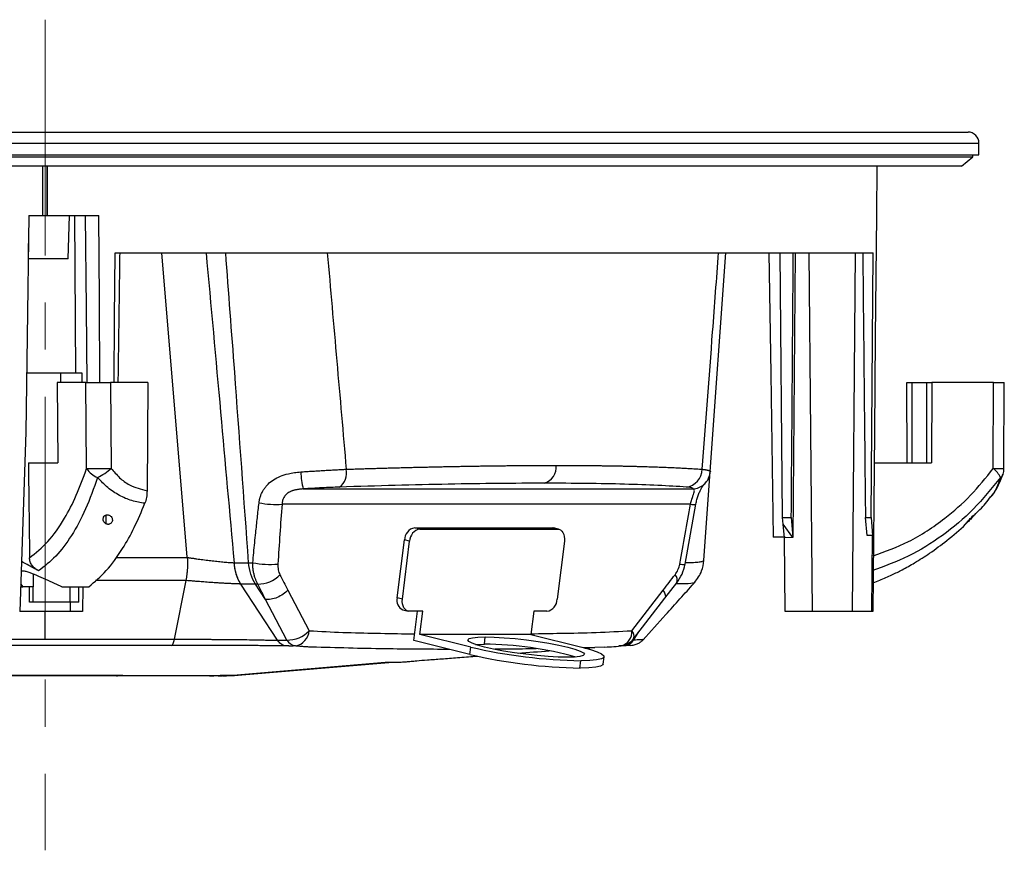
# Model space of a CAD drawing. Header units: millimetres. Extents: x 0 to 594, y 0 to 420.
# Tile 4 of 43: x 134 to 187, y 98 to 142. Entities that reach past the tile are written whole.
import ezdxf

# ---------------------------------------------------------------- set-up
doc = ezdxf.new("R2010")
doc.units = ezdxf.units.MM
doc.linetypes.add('CENTERX2', pattern=[20.32, 12.7, -2.54, 2.54, -2.54])
doc.layers.add('SLD-0', color=7, linetype='Continuous')

msp = doc.modelspace()

# ---------------------------------------------------------------- linework, layer by layer
at = {"color": 7, "linetype": 'Continuous', "lineweight": 25}
for p, q in [((116.888, 136.425), (184.934, 136.425)), ((116.671, 135.825), (185.523, 135.825)), ((185.523, 135.191), (185.523, 135.825)), ((99.834, 135.091), (185.189, 135.091)), ((116.671, 135.191), (185.523, 135.191)), ((184.589, 134.591), (185.189, 135.091)), ((185.189, 135.091), (185.189, 135.191)), ((184.589, 134.591), (100.258, 134.591)), ((135.056, 134.591), (135.056, 131.924)), ((135.284, 134.591), (135.284, 131.924)), ((135.323, 131.924), (135.323, 134.591)), ((180.025, 134.591), (180.002, 131.924)), ((134.311, 131.924), (135.056, 131.924)), ((135.056, 131.924), (135.284, 131.924)), ((135.284, 131.924), (135.323, 131.924)), ((135.323, 131.924), (138.096, 131.924)), ((136.439, 129.591), (136.5, 131.924)), ((136.782, 131.924), (136.835, 123.424)), ((179.994, 131.924), (180.002, 131.924)), ((134.305, 129.591), (134.29, 130.411)), ((136.439, 129.591), (134.305, 129.591)), ((138.959, 129.924), (179.826, 129.924)), ((142.845, 113.507), (141.478, 129.924)), ((171.04, 118.134), (171.877, 129.924)), ((174.935, 115.657), (174.806, 129.924)), ((175.61, 129.924), (175.493, 114.569)), ((176.361, 129.924), (176.53, 110.591)), ((178.697, 110.591), (178.866, 129.924)), ((179.707, 115.657), (179.826, 129.924)), ((136.035, 123.424), (134.173, 123.424)), ((137.189, 123.424), (136.035, 123.424)), ((136.035, 122.924), (136.035, 123.424)), ((137.189, 122.924), (137.189, 123.424)), ((135.845, 122.924), (135.879, 118.591)), ((137.394, 122.924), (135.845, 122.924)), ((137.431, 118.293), (137.394, 122.924)), ((138.723, 122.924), (138.76, 118.301)), ((140.732, 122.924), (138.723, 122.924)), ((140.732, 122.924), (140.686, 117.098)), ((181.643, 118.591), (181.627, 122.924)), ((181.627, 122.924), (181.906, 122.924)), ((181.906, 122.924), (181.906, 118.591)), ((181.906, 122.924), (182.709, 122.924)), ((182.709, 122.924), (182.987, 122.924)), ((182.709, 118.591), (182.709, 122.924)), ((182.987, 122.924), (182.971, 118.591)), ((186.31, 122.924), (182.987, 122.924)), ((186.293, 118.293), (186.31, 122.924)), ((186.87, 118.298), (186.887, 122.924)), ((134.15, 120.247), (133.822, 110.591)), ((179.888, 120.247), (179.795, 110.591)), ((134.289, 118.591), (135.879, 118.591)), ((179.872, 118.591), (182.971, 118.591)), ((170.7, 113.339), (171.04, 118.128)), ((171.024, 118.027), (171.033, 118.111)), ((149.108, 117.191), (170.1, 117.191)), ((169.976, 116.369), (147.963, 116.369)), ((169.681, 113.132), (170.266, 116.374)), ((138.465, 115.78), (138.465, 115.317)), ((174.972, 115.29), (174.935, 115.657)), ((174.935, 115.657), (175.408, 115.657)), ((175.038, 114.556), (174.972, 115.29)), ((175.483, 114.568), (174.972, 115.29)), ((175.408, 115.657), (175.493, 114.569)), ((179.402, 115.657), (179.707, 115.657)), ((179.496, 114.678), (179.402, 115.657)), ((179.707, 115.657), (179.784, 114.686)), ((155.39, 115.03), (155.112, 115.099)), ((155.112, 115.099), (162.511, 115.099)), ((155.39, 115.03), (162.789, 115.03)), ((162.789, 115.03), (162.511, 115.099)), ((162.511, 115.099), (162.59, 115.089)), ((162.869, 115.02), (162.59, 115.089)), ((179.784, 114.686), (179.496, 114.678)), ((179.749, 110.591), (179.784, 114.686)), ((154.169, 111.324), (154.558, 114.443)), ((154.448, 111.254), (154.837, 114.373)), ((154.837, 114.373), (154.558, 114.443)), ((163.179, 114.373), (162.79, 111.254)), ((175.07, 114.591), (174.436, 114.591)), ((175.483, 114.568), (175.038, 114.556)), ((175.073, 110.591), (175.038, 114.556)), ((139.009, 113.496), (142.856, 113.496)), ((145.383, 113.215), (146.16, 113.215)), ((134.555, 112.602), (134.555, 111.924)), ((133.872, 112.077), (133.985, 111.924)), ((136.088, 111.924), (135.823, 112.049)), ((142.796, 112.254), (137.908, 112.254)), ((142.163, 109.098), (142.796, 112.254)), ((146.525, 112.067), (145.748, 112.067)), ((147.715, 109.037), (145.748, 112.067)), ((168.598, 111.301), (169.24, 112.133)), ((133.867, 111.924), (133.985, 111.924)), ((134.555, 111.924), (133.985, 111.924)), ((134.344, 111.091), (134.344, 111.924)), ((134.555, 111.091), (134.555, 111.924)), ((136.549, 111.091), (136.549, 111.924)), ((137.002, 111.091), (137.002, 111.924)), ((137.224, 111.924), (137.201, 110.591)), ((148.281, 111.74), (149.429, 109.552)), ((166.81, 109.552), (168.504, 111.74)), ((134.555, 111.091), (134.344, 111.091)), ((136.549, 111.091), (134.555, 111.091)), ((136.535, 111.091), (136.536, 110.591)), ((137.002, 111.091), (136.549, 111.091)), ((148.211, 109.049), (147.064, 111.237)), ((154.448, 111.254), (154.169, 111.324)), ((166.905, 109.114), (168.598, 111.301)), ((136.536, 110.591), (133.822, 110.591)), ((135.189, 109.098), (135.189, 110.591)), ((137.201, 110.591), (136.536, 110.591)), ((154.48, 110.677), (154.758, 110.608)), ((155.544, 110.598), (154.838, 110.598)), ((155.06, 109.026), (155.256, 110.598)), ((155.388, 109.351), (155.544, 110.598)), ((161.531, 110.598), (161.375, 109.351)), ((162.237, 110.598), (161.531, 110.598)), ((176.53, 110.591), (175.073, 110.591)), ((178.697, 110.591), (176.53, 110.591)), ((179.749, 110.591), (178.697, 110.591)), ((179.795, 110.591), (179.749, 110.591)), ((158.127, 108.668), (155.388, 109.351)), ((161.375, 109.351), (155.388, 109.351)), ((161.375, 109.351), (164.114, 108.668)), ((166.918, 109.065), (167.181, 109.471)), ((158.078, 108.274), (155.06, 109.026)), ((158.866, 108.823), (158.915, 109.217)), ((166.847, 109.061), (166.918, 109.065)), ((158.078, 108.274), (158.127, 108.668)), ((164.82, 108.653), (164.217, 108.637)), ((164.297, 108.613), (164.82, 108.651)), ((165.34, 108.667), (164.82, 108.653)), ((145.324, 107.159), (153.516, 107.862)), ((145.573, 107.156), (153.933, 107.855)), ((164.019, 107.538), (164.069, 107.932)), ((165.272, 107.75), (165.321, 108.144))]:
    msp.add_line(p, q, dxfattribs=at)
at = {"color": 7, "linetype": 'Continuous', "lineweight": 25, "flags": 128}
for points in [[(134.311, 131.924), (134.221, 125.385), (134.15, 120.247)], [(137.452, 122.924), (137.415, 126.938), (137.369, 131.924)], [(138.145, 122.924), (138.121, 127.374), (138.096, 131.924)], [(179.994, 131.924), (179.935, 125.385), (179.888, 120.247)], [(138.922, 122.924), (138.94, 126.373), (138.959, 129.924)], [(174.202, 129.924), (174.302, 123.391), (174.436, 114.591)], [(170.701, 117.438), (170.74, 117.475), (170.779, 117.515)], [(162.789, 115.03), (162.88, 115.017), (162.963, 114.98), (163.037, 114.919), (163.099, 114.837), (163.145, 114.738), (163.174, 114.624), (163.186, 114.501), (163.179, 114.373)], [(147.064, 111.237), (146.762, 111.702), (146.525, 112.067)], [(154.838, 110.598), (154.747, 110.611), (154.663, 110.648), (154.589, 110.709), (154.528, 110.79), (154.482, 110.89), (154.453, 111.003), (154.441, 111.126), (154.448, 111.254)], [(163.326, 108.118), (162.847, 108.128), (162.301, 108.159), (161.71, 108.21), (161.097, 108.279), (160.484, 108.362), (159.896, 108.457), (159.355, 108.56), (158.881, 108.668), (158.494, 108.775), (158.208, 108.878), (158.034, 108.973), (157.978, 109.056), (158.043, 109.125), (158.226, 109.176), (158.521, 109.207), (158.915, 109.217)], [(158.394, 108.807), (158.472, 108.813), (158.866, 108.823)], [(158.915, 109.217), (159.395, 109.207), (159.94, 109.176), (160.531, 109.125), (161.145, 109.056), (161.757, 108.973), (162.345, 108.878), (162.887, 108.775), (163.36, 108.668), (163.747, 108.56), (164.033, 108.457), (164.208, 108.362), (164.263, 108.279), (164.198, 108.21), (164.015, 108.159), (163.72, 108.128), (163.326, 108.118)], [(164.114, 108.668), (164.58, 108.54), (164.942, 108.416), (165.187, 108.3), (165.309, 108.195), (165.303, 108.104), (165.17, 108.031), (164.915, 107.977), (164.544, 107.944), (164.069, 107.932)], [(165.272, 107.75), (165.254, 107.71), (165.121, 107.637), (164.865, 107.583), (164.494, 107.55), (164.019, 107.538)]]:
    msp.add_lwpolyline(points, dxfattribs=at)
at = {"color": 7, "linetype": 'Continuous', "lineweight": 25}
for centre, radius, start, end in [((184.923, 135.825), 0.6, 0, 88.9671), ((161.825, 118.375), 0.916, 286.9251, 5.3501), ((136.895, 301.015), 182.723, 270.16789, 270.5846), ((138.444, 118.921), 1.192, 211.8215, 249.0657), ((136.436, 120.991), 3.554, 296.4343, 310.8359), ((152.467, 118.145), 3.492, 180.5683, 195.8559), ((150.465, 118.057), 0.972, 307.9525, 11.5354), ((169.62, 118.26), 0.978, 277.7047, 359.5359), ((186.456, 132.685), 14.393, 269.3506, 271.6493), ((185.45, 117.224), 1.361, 25.3844, 51.718), ((186.485, 118.105), 0.355, 303.2269, 340.7581), ((185.87, 118.301), 1, 341.7143, 359.7887), ((170.044, 118.181), 0.992, 273.2322, 311.4537), ((147.643, 121.467), 5.109, 259.6049, 273.5806), ((170.111, 116.959), 0.606, 257.1023, 284.736), ((155.24, 114.43), 0.682, 100.8493, 178.9093), ((155.518, 114.36), 0.682, 100.8493, 178.9093), ((147.803, 113.339), 2.433, 182.9052, 211.5127), ((147.302, 117.687), 4.564, 258.4187, 275.5123), ((169.566, 113.794), 0.672, 255.1969, 279.8071), ((146.695, 113.637), 1.571, 268.422, 317.1894), ((168.846, 112.275), 0.419, 340.1113, 44.6137), ((154.689, 111.175), 0.541, 164.0604, 247.1653), ((162.108, 111.267), 0.682, 280.8493, 358.9093), ((148.283, 110.6), 1.552, 267.3463, 317.5383), ((148.51, 109.637), 0.923, 280.9641, 354.7234), ((166.03, 109.486), 0.783, 286.4758, 4.8153), ((166.512, 109.259), 0.419, 339.7529, 44.5537), ((148.81, 109.429), 0.709, 212.3947, 259.8681), ((158.757, 90.064), 18.76, 74.4104, 89.6646), ((166.114, 109.726), 1, 277.9356, 322.259), ((164.521, 135.967), 28.433, 256.9036, 268.99), ((164.57, 136.361), 28.433, 256.9036, 268.99), ((144.514, 116.593), 9.469, 270.0002, 274.9068)]:
    msp.add_arc(centre, radius, start, end, dxfattribs=at)
for points, knots in [([(139.134, 122.924), (139.15, 124.074), (139.182, 126.407), (139.213, 128.741), (139.228, 129.924)], [0, 0, 0, 0, 0.4927158, 1, 1, 1, 1]), ([(143.864, 129.924), (144.128, 127.057), (144.639, 121.488), (145.133, 115.918), (145.372, 113.216)], [0, 0, 0, 0, 0.514914, 1, 1, 1, 1]), ([(146.16, 113.215), (145.911, 116.641), (145.507, 122.21), (145.087, 127.78), (144.925, 129.924)], [0, 0, 0, 0, 0.614986, 1, 1, 1, 1]), ([(150.399, 129.924), (150.571, 127.975), (150.915, 124.085), (151.25, 120.194), (151.418, 118.252)], [0, 0, 0, 0, 0.500885, 1, 1, 1, 1]), ([(170.598, 118.252), (170.79, 120.723), (171.091, 124.614), (171.382, 128.505), (171.489, 129.924)], [0, 0, 0, 0, 0.635238, 1, 1, 1, 1]), ([(175.408, 115.657), (175.428, 118.32), (175.463, 123.076), (175.498, 127.832), (175.514, 129.924)], [0, 0, 0, 0, 0.56, 1, 1, 1, 1]), ([(179.259, 129.924), (179.286, 127.261), (179.334, 122.505), (179.381, 117.749), (179.402, 115.657)], [0, 0, 0, 0, 0.56, 1, 1, 1, 1]), ([(137.394, 122.924), (137.47, 122.924), (137.628, 122.924), (138.015, 122.924), (138.402, 122.924), (138.619, 122.924), (138.723, 122.924)], [0, 0, 0, 0, 0.270257, 0.562423, 0.789733, 1, 1, 1, 1]), ([(186.31, 122.924), (186.43, 122.924), (186.679, 122.924), (186.87, 122.924), (186.873, 122.924), (186.874, 122.924)], [0, 0, 0, 0, 0.3743996, 0.7791522, 1, 1, 1, 1]), ([(134.289, 118.591), (134.301, 117.647), (134.322, 115.946), (134.343, 114.245), (134.353, 113.487)], [0, 0, 0, 0, 0.5547, 1, 1, 1, 1]), ([(151.418, 118.252), (151.524, 118.255), (151.736, 118.262), (152.052, 118.272), (152.366, 118.282), (152.679, 118.292), (152.991, 118.301), (153.301, 118.31), (153.609, 118.318), (153.916, 118.327), (154.221, 118.335), (154.524, 118.343), (154.826, 118.351), (155.125, 118.358), (155.424, 118.365), (155.72, 118.372), (156.014, 118.379), (156.307, 118.385), (156.598, 118.391), (156.887, 118.397), (157.174, 118.403), (157.459, 118.408), (157.743, 118.413), (158.024, 118.418), (158.304, 118.423), (158.581, 118.427), (158.857, 118.431), (159.13, 118.435), (159.401, 118.438), (159.671, 118.442), (159.938, 118.445), (160.203, 118.447), (160.467, 118.45), (160.728, 118.452), (160.986, 118.454), (161.243, 118.456), (161.498, 118.457), (161.75, 118.458), (162, 118.459), (162.248, 118.46), (162.494, 118.46), (162.656, 118.46), (162.737, 118.46)], [0, 0, 0, 0, 0.025269, 0.050524, 0.075766, 0.100993, 0.126206, 0.151406, 0.176592, 0.201764, 0.226922, 0.252066, 0.277197, 0.302313, 0.327416, 0.352505, 0.37758, 0.402642, 0.427689, 0.452723, 0.477743, 0.50275, 0.527742, 0.552721, 0.577686, 0.602638, 0.627575, 0.652499, 0.67741, 0.702306, 0.727189, 0.752058, 0.776914, 0.801756, 0.826584, 0.851399, 0.8762, 0.900987, 0.925761, 0.950521, 0.975267, 1, 1, 1, 1]), ([(162.737, 118.46), (162.817, 118.46), (162.978, 118.46), (163.218, 118.46), (163.455, 118.459), (163.69, 118.458), (163.923, 118.457), (164.154, 118.456), (164.383, 118.454), (164.609, 118.452), (164.834, 118.45), (165.056, 118.447), (165.276, 118.445), (165.494, 118.442), (165.709, 118.438), (165.922, 118.435), (166.133, 118.431), (166.342, 118.427), (166.548, 118.423), (166.752, 118.418), (166.954, 118.413), (167.153, 118.408), (167.349, 118.403), (167.543, 118.397), (167.735, 118.391), (167.924, 118.385), (168.111, 118.379), (168.295, 118.372), (168.477, 118.365), (168.656, 118.358), (168.833, 118.351), (169.007, 118.343), (169.178, 118.335), (169.347, 118.327), (169.513, 118.318), (169.676, 118.31), (169.836, 118.301), (169.994, 118.292), (170.15, 118.282), (170.302, 118.272), (170.452, 118.262), (170.549, 118.255), (170.598, 118.252)], [0, 0, 0, 0, 0.024733, 0.049479, 0.074239, 0.099013, 0.1238, 0.148601, 0.173416, 0.198244, 0.223086, 0.247942, 0.272811, 0.297694, 0.32259, 0.347501, 0.372425, 0.397362, 0.422314, 0.447279, 0.472258, 0.49725, 0.522257, 0.547277, 0.572311, 0.597358, 0.62242, 0.647495, 0.672584, 0.697687, 0.722803, 0.747934, 0.773078, 0.798236, 0.823408, 0.848594, 0.873794, 0.899007, 0.924234, 0.949476, 0.974731, 1, 1, 1, 1]), ([(134.353, 113.487), (134.686, 113.748), (135.351, 114.27), (136.189, 115.471), (136.89, 116.812), (137.25, 117.799), (137.431, 118.293)], [0, 0, 0, 0, 0.279631, 0.558708, 0.779098, 1, 1, 1, 1]), ([(138.018, 117.808), (137.812, 117.225), (137.399, 116.059), (136.629, 114.65), (135.777, 113.503), (135.149, 113.023), (134.835, 112.782)], [0, 0, 0, 0, 0.250431, 0.501116, 0.75018, 1, 1, 1, 1]), ([(140.571, 116.42), (140.334, 116.457), (139.86, 116.529), (139.187, 116.829), (138.556, 117.243), (138.199, 117.618), (138.018, 117.808)], [0, 0, 0, 0, 0.247904, 0.496068, 0.745168, 1, 1, 1, 1]), ([(138.76, 118.301), (138.902, 118.127), (139.185, 117.778), (139.828, 117.314), (140.361, 117.18), (140.686, 117.098)], [0, 0, 0, 0, 0.2815666, 0.5610135, 1, 1, 1, 1]), ([(146.722, 116.443), (146.724, 116.464), (146.73, 116.508), (146.741, 116.572), (146.755, 116.636), (146.77, 116.699), (146.789, 116.762), (146.822, 116.863), (146.88, 117), (146.971, 117.163), (147.081, 117.315), (147.247, 117.498), (147.502, 117.701), (147.871, 117.891), (148.205, 117.994), (148.462, 118.049), (148.627, 118.076), (148.799, 118.097), (148.916, 118.106), (148.975, 118.111)], [0, 0, 0, 0, 0.020839, 0.041692, 0.062596, 0.083586, 0.1047, 0.125972, 0.187771, 0.250713, 0.312615, 0.37583, 0.500877, 0.639038, 0.785893, 0.837109, 0.889818, 0.944096, 1, 1, 1, 1]), ([(148.975, 118.111), (149.02, 118.114), (149.108, 118.12), (149.242, 118.128), (149.377, 118.137), (149.513, 118.145), (149.65, 118.154), (149.787, 118.162), (149.925, 118.171), (150.063, 118.179), (150.201, 118.187), (150.339, 118.195), (150.477, 118.203), (150.614, 118.21), (150.751, 118.218), (150.887, 118.225), (151.022, 118.232), (151.155, 118.239), (151.287, 118.246), (151.374, 118.25), (151.418, 118.252)], [0, 0, 0, 0, 0.0530439, 0.1065122, 0.1603833, 0.2146351, 0.2692446, 0.3241879, 0.3794402, 0.4349763, 0.4907702, 0.5467953, 0.6030246, 0.6594305, 0.7159853, 0.7726606, 0.8294283, 0.8862598, 0.9431265, 1, 1, 1, 1]), ([(170.598, 118.252), (170.616, 118.25), (170.651, 118.246), (170.699, 118.24), (170.745, 118.234), (170.787, 118.228), (170.827, 118.221), (170.863, 118.215), (170.896, 118.208), (170.926, 118.201), (170.952, 118.194), (170.975, 118.187), (170.995, 118.18), (171.012, 118.172), (171.025, 118.165), (171.036, 118.157), (171.043, 118.15), (171.047, 118.142), (171.048, 118.134), (171.046, 118.127), (171.041, 118.119), (171.036, 118.113), (171.033, 118.111)], [0, 0, 0, 0, 0.051186, 0.102369, 0.153528, 0.204642, 0.25569, 0.306653, 0.357508, 0.408236, 0.458817, 0.50923, 0.559456, 0.609475, 0.659268, 0.708817, 0.758103, 0.80711, 0.855819, 0.904214, 0.95228, 1, 1, 1, 1]), ([(170.694, 117.432), (170.745, 117.482), (170.846, 117.581), (170.992, 117.817), (171.025, 118.013), (171.047, 118.141)], [0, 0, 0, 0, 0.2558097, 0.510565, 1, 1, 1, 1]), ([(186.679, 117.808), (186.21, 117.225), (185.27, 116.059), (183.579, 114.65), (181.739, 113.503), (180.409, 113.023), (179.744, 112.782)], [0, 0, 0, 0, 0.250431, 0.501116, 0.75018, 1, 1, 1, 1]), ([(179.824, 113.582), (180.465, 113.816), (181.823, 114.312), (183.57, 115.472), (185.102, 116.812), (185.896, 117.799), (186.293, 118.293)], [0, 0, 0, 0, 0.256952, 0.544816, 0.772144, 1, 1, 1, 1]), ([(186.123, 116.731), (186.162, 116.767), (186.297, 116.894), (186.498, 117.249), (186.618, 117.62), (186.679, 117.808)], [0, 0, 0, 0, 0.166293, 0.578405, 1, 1, 1, 1]), ([(186.196, 116.794), (186.318, 116.961), (186.56, 117.292), (186.734, 117.76), (186.821, 117.992)], [0, 0, 0, 0, 0.5042061, 1, 1, 1, 1]), ([(151.063, 117.291), (150.91, 117.285), (150.753, 117.279), (150.432, 117.266), (150.268, 117.258), (149.776, 117.233), (149.444, 117.214), (149.108, 117.191)], [0, 0, 0, 0, 0.25, 0.25, 0.5, 0.5, 1, 1, 1, 1]), ([(162.092, 117.499), (160.509, 117.499), (158.773, 117.481), (155.067, 117.411), (153.098, 117.359), (151.063, 117.291)], [0, 0, 0, 0, 0.5, 0.5, 1, 1, 1, 1]), ([(169.751, 117.291), (168.821, 117.359), (167.701, 117.411), (165.128, 117.481), (163.674, 117.499), (162.092, 117.499)], [0, 0, 0, 0, 0.5, 0.5, 1, 1, 1, 1]), ([(170.1, 117.191), (170.113, 117.202), (170.115, 117.213), (170.098, 117.233), (170.079, 117.242), (169.99, 117.267), (169.891, 117.28), (169.751, 117.291)], [0, 0, 0, 0, 0.25, 0.25, 0.5, 0.5, 1, 1, 1, 1]), ([(170.266, 116.374), (170.282, 116.456), (170.315, 116.622), (170.389, 116.848), (170.472, 117.049), (170.586, 117.271), (170.695, 117.425), (170.69, 117.423), (170.689, 117.422)], [0, 0, 0, 0, 0.121721, 0.246759, 0.375719, 0.511082, 0.798387, 1, 1, 1, 1]), ([(140.686, 117.098), (140.68, 116.973), (140.668, 116.722), (140.603, 116.521), (140.571, 116.42)], [0, 0, 0, 0, 0.500068, 1, 1, 1, 1]), ([(149.108, 117.191), (149.08, 117.19), (149.026, 117.187), (148.945, 117.18), (148.867, 117.171), (148.791, 117.159), (148.718, 117.146), (148.647, 117.13), (148.58, 117.111), (148.515, 117.09), (148.454, 117.066), (148.396, 117.039), (148.301, 116.989), (148.177, 116.898), (148.077, 116.771), (148.021, 116.659), (147.991, 116.57), (147.969, 116.473), (147.965, 116.404), (147.963, 116.369)], [0, 0, 0, 0, 0.053528, 0.105222, 0.15514, 0.203346, 0.249914, 0.294922, 0.33846, 0.380625, 0.421525, 0.461278, 0.500012, 0.624308, 0.74998, 0.807374, 0.867979, 0.932102, 1, 1, 1, 1]), ([(169.976, 116.369), (169.98, 116.387), (169.988, 116.422), (170.001, 116.474), (170.014, 116.524), (170.028, 116.571), (170.042, 116.616), (170.055, 116.659), (170.069, 116.7), (170.096, 116.783), (170.136, 116.897), (170.173, 117.014), (170.186, 117.096), (170.178, 117.142), (170.158, 117.168), (170.134, 117.183), (170.112, 117.189), (170.1, 117.191)], [0, 0, 0, 0, 0.034408, 0.067846, 0.100342, 0.131926, 0.162632, 0.192497, 0.221561, 0.249866, 0.375427, 0.499604, 0.619188, 0.749475, 0.827956, 0.911363, 1, 1, 1, 1]), ([(185.273, 115.786), (185.477, 115.985), (185.797, 116.298), (186.07, 116.659), (186.169, 116.79)], [0, 0, 0, 0, 0.635635, 1, 1, 1, 1]), ([(137.548, 111.924), (137.866, 112.191), (138.5, 112.723), (139.314, 113.85), (140.01, 115.082), (140.384, 115.974), (140.571, 116.42)], [0, 0, 0, 0, 0.2799673, 0.5599202, 0.7799635, 1, 1, 1, 1]), ([(146.385, 113.216), (146.402, 113.395), (146.436, 113.753), (146.489, 114.29), (146.553, 114.918), (146.629, 115.636), (146.691, 116.174), (146.722, 116.443)], [0, 0, 0, 0, 0.166512, 0.33318, 0.500001, 0.750427, 1, 1, 1, 1]), ([(138.465, 115.317), (138.436, 115.339), (138.378, 115.382), (138.343, 115.449), (138.326, 115.506), (138.317, 115.564), (138.326, 115.64), (138.359, 115.707), (138.405, 115.752), (138.451, 115.779), (138.504, 115.794), (138.564, 115.795), (138.624, 115.783), (138.658, 115.765), (138.676, 115.756)], [0, 0, 0, 0, 0.1246313, 0.2492259, 0.2959272, 0.3742983, 0.4988344, 0.6234971, 0.690006, 0.7489417, 0.8128341, 0.8743758, 0.9343077, 1, 1, 1, 1]), ([(138.676, 115.756), (138.701, 115.738), (138.759, 115.695), (138.806, 115.614), (138.825, 115.525), (138.814, 115.438), (138.77, 115.36), (138.703, 115.307), (138.636, 115.285), (138.576, 115.282), (138.517, 115.292), (138.482, 115.309), (138.465, 115.317)], [0, 0, 0, 0, 0.108207, 0.249503, 0.374291, 0.499335, 0.640154, 0.748771, 0.813371, 0.874248, 0.934659, 1, 1, 1, 1]), ([(185.253, 115.756), (185.237, 115.738), (185.202, 115.695), (185.124, 115.614), (185.037, 115.525), (184.948, 115.438), (184.866, 115.36), (184.809, 115.307), (184.782, 115.285), (184.774, 115.282), (184.779, 115.292), (184.792, 115.309), (184.799, 115.317)], [0, 0, 0, 0, 0.108207, 0.249503, 0.374291, 0.499335, 0.640154, 0.748771, 0.813371, 0.874248, 0.934659, 1, 1, 1, 1]), ([(184.799, 115.317), (184.818, 115.339), (184.854, 115.382), (184.916, 115.449), (184.969, 115.506), (185.024, 115.564), (185.097, 115.64), (185.167, 115.707), (185.216, 115.752), (185.248, 115.779), (185.27, 115.794), (185.278, 115.795), (185.273, 115.783), (185.26, 115.765), (185.253, 115.756)], [0, 0, 0, 0, 0.1246313, 0.2492259, 0.2959272, 0.3742983, 0.4988344, 0.6234971, 0.690006, 0.7489417, 0.8128341, 0.8743758, 0.9343077, 1, 1, 1, 1]), ([(179.81, 112.136), (179.931, 112.18), (180.277, 112.306), (180.799, 112.543), (181.428, 112.855), (182.109, 113.236), (182.921, 113.751), (183.841, 114.444), (184.506, 114.986), (184.834, 115.329), (184.85, 115.346)], [0, 0, 0, 0, 0.065703, 0.188292, 0.290824, 0.419371, 0.578764, 0.768687, 0.988714, 1, 1, 1, 1]), ([(175.493, 114.569), (175.491, 114.569), (175.488, 114.569), (175.484, 114.568), (175.483, 114.568)], [0, 0, 0, 0, 0.560003, 1, 1, 1, 1]), ([(134.835, 112.782), (134.769, 112.817), (134.686, 112.861), (134.602, 112.907), (134.581, 112.919), (134.575, 112.922), (134.574, 112.922), (134.573, 112.923), (134.488, 112.969), (134.254, 113.099), (134.046, 113.207), (133.913, 113.277)], [0, 0, 0, 0, 0.198351, 0.248421, 0.261172, 0.264476, 0.26536, 0.265688, 0.265733, 0.529531, 1, 1, 1, 1]), ([(134.835, 112.782), (134.77, 112.821), (134.642, 112.898), (134.488, 113.06), (134.376, 113.259), (134.36, 113.411), (134.353, 113.487)], [0, 0, 0, 0, 0.249613, 0.499787, 0.749667, 1, 1, 1, 1]), ([(142.797, 112.255), (142.8, 112.277), (142.808, 112.32), (142.819, 112.388), (142.829, 112.458), (142.839, 112.529), (142.848, 112.603), (142.856, 112.678), (142.863, 112.755), (142.873, 112.863), (142.882, 112.998), (142.887, 113.139), (142.887, 113.248), (142.886, 113.32), (142.883, 113.372), (142.879, 113.41), (142.875, 113.441), (142.87, 113.465), (142.864, 113.484), (142.858, 113.492), (142.856, 113.496)], [0, 0, 0, 0, 0.062249, 0.124498, 0.186746, 0.248994, 0.311242, 0.373489, 0.435736, 0.497983, 0.630081, 0.748896, 0.818397, 0.874489, 0.907062, 0.934859, 0.957923, 0.976329, 0.990232, 1, 1, 1, 1]), ([(142.845, 113.507), (142.86, 113.504), (142.896, 113.496), (142.959, 113.486), (143.032, 113.474), (143.108, 113.463), (143.216, 113.447), (143.354, 113.427), (143.586, 113.395), (143.866, 113.358), (144.148, 113.324), (144.368, 113.3), (144.535, 113.283), (144.696, 113.267), (144.848, 113.253), (144.993, 113.241), (145.129, 113.231), (145.256, 113.222), (145.334, 113.218), (145.372, 113.216)], [0, 0, 0, 0, 0.016936, 0.040791, 0.071686, 0.098655, 0.125296, 0.191529, 0.250666, 0.380397, 0.499725, 0.565906, 0.631266, 0.695679, 0.759033, 0.821225, 0.882166, 0.941778, 1, 1, 1, 1]), ([(145.748, 112.067), (145.735, 112.088), (145.708, 112.13), (145.67, 112.196), (145.635, 112.263), (145.603, 112.331), (145.572, 112.401), (145.544, 112.47), (145.519, 112.54), (145.496, 112.611), (145.475, 112.681), (145.457, 112.751), (145.44, 112.82), (145.426, 112.888), (145.414, 112.956), (145.403, 113.023), (145.395, 113.088), (145.388, 113.152), (145.384, 113.195), (145.383, 113.216)], [0, 0, 0, 0, 0.066662, 0.132635, 0.197843, 0.262218, 0.325693, 0.388209, 0.449708, 0.510141, 0.56946, 0.627626, 0.684601, 0.740354, 0.794859, 0.848092, 0.900035, 0.950675, 1, 1, 1, 1]), ([(146.525, 112.067), (146.423, 112.224), (146.339, 112.405), (146.215, 112.794), (146.175, 113.003), (146.16, 113.215)], [0, 0, 0, 0, 0.5, 0.5, 1, 1, 1, 1]), ([(146.652, 112.067), (146.641, 112.088), (146.618, 112.13), (146.585, 112.197), (146.554, 112.268), (146.525, 112.345), (146.497, 112.425), (146.472, 112.511), (146.449, 112.6), (146.43, 112.694), (146.413, 112.792), (146.4, 112.894), (146.391, 112.998), (146.385, 113.106), (146.385, 113.179), (146.385, 113.216)], [0, 0, 0, 0, 0.0649466, 0.1321034, 0.2014429, 0.2729265, 0.3465032, 0.4221097, 0.4996691, 0.5790907, 0.6602701, 0.743089, 0.8274154, 0.9131047, 1, 1, 1, 1]), ([(147.74, 113.144), (147.734, 113.038), (147.739, 112.935), (147.776, 112.739), (147.806, 112.649), (147.848, 112.57)], [0, 0, 0, 0, 0.5, 0.5, 1, 1, 1, 1]), ([(169.144, 112.57), (169.205, 112.649), (169.257, 112.738), (169.343, 112.935), (169.375, 113.038), (169.395, 113.144)], [0, 0, 0, 0, 0.5, 0.5, 1, 1, 1, 1]), ([(169.24, 112.133), (169.342, 112.285), (169.544, 112.587), (169.636, 112.952), (169.681, 113.132)], [0, 0, 0, 0, 0.505002, 1, 1, 1, 1]), ([(169.697, 113.22), (169.709, 113.22), (169.888, 113.221), (170.147, 113.234), (170.46, 113.257), (170.638, 113.291), (170.715, 113.319), (170.696, 113.337), (170.693, 113.34)], [0, 0, 0, 0, 0.016657, 0.254069, 0.491678, 0.729997, 0.966864, 1, 1, 1, 1]), ([(170.191, 112.14), (170.34, 112.343), (170.607, 112.705), (170.672, 113.145), (170.7, 113.339)], [0, 0, 0, 0, 0.560949, 1, 1, 1, 1]), ([(135.823, 112.049), (135.667, 112.12), (135.355, 112.262), (134.855, 112.483), (134.457, 112.65), (134.179, 112.736), (134.008, 112.771), (133.93, 112.761), (133.895, 112.756)], [0, 0, 0, 0, 0.228352, 0.45667, 0.68476, 0.80547, 0.913985, 1, 1, 1, 1]), ([(145.728, 112.067), (145.704, 112.068), (145.655, 112.07), (145.578, 112.072), (145.499, 112.075), (145.418, 112.078), (145.334, 112.082), (145.248, 112.085), (145.159, 112.09), (145.067, 112.094), (144.973, 112.099), (144.876, 112.104), (144.777, 112.11), (144.677, 112.115), (144.574, 112.122), (144.47, 112.128), (144.316, 112.138), (144.075, 112.154), (143.767, 112.176), (143.459, 112.2), (143.202, 112.221), (142.985, 112.239), (142.855, 112.25), (142.797, 112.255)], [0, 0, 0, 0, 0.032082, 0.064231, 0.096483, 0.128874, 0.161446, 0.194229, 0.227249, 0.260545, 0.294198, 0.328208, 0.362398, 0.396636, 0.430979, 0.465468, 0.500143, 0.58273, 0.699463, 0.79312, 0.87418, 0.943113, 1, 1, 1, 1]), ([(145.748, 112.067), (145.748, 112.066), (145.748, 112.067), (145.748, 112.067), (145.748, 112.067), (145.748, 112.067), (145.747, 112.067), (145.747, 112.067), (145.745, 112.067), (145.742, 112.067), (145.736, 112.067), (145.731, 112.067), (145.728, 112.067)], [0, 0, 0, 0, 0.003906, 0.003906, 0.007813, 0.015625, 0.03125, 0.0625, 0.125, 0.25, 0.5, 1, 1, 1, 1]), ([(147.064, 111.237), (146.999, 111.368), (146.863, 111.644), (146.725, 111.921), (146.652, 112.067)], [0, 0, 0, 0, 0.473905, 1, 1, 1, 1]), ([(167.42, 109.054), (167.828, 109.508), (168.744, 110.529), (169.66, 111.549), (170.169, 112.116)], [0, 0, 0, 0, 0.444852, 1, 1, 1, 1]), ([(170.139, 112.143), (170.144, 112.134), (170.159, 112.105), (169.835, 112.078), (169.368, 112.074), (169.193, 112.072)], [0, 0, 0, 0, 0.208965, 0.70235, 1, 1, 1, 1]), ([(136.088, 111.924), (136.319, 111.924), (136.784, 111.924), (137.293, 111.924), (137.548, 111.924)], [0, 0, 0, 0, 0.497548, 1, 1, 1, 1]), ([(148.281, 111.74), (148.207, 111.66), (148.118, 111.584), (147.921, 111.449), (147.813, 111.391), (147.591, 111.299), (147.477, 111.266), (147.26, 111.229), (147.156, 111.226), (147.064, 111.237)], [0, 0, 0, 0, 0.25, 0.25, 0.5, 0.5, 0.75, 0.75, 1, 1, 1, 1]), ([(168.587, 111.311), (168.6, 111.321), (168.65, 111.361), (168.634, 111.51), (168.547, 111.663), (168.504, 111.74)], [0, 0, 0, 0, 0.148996, 0.574498, 1, 1, 1, 1]), ([(149.429, 109.552), (150.03, 109.518), (151.232, 109.45), (153.045, 109.42), (154.335, 109.388), (155.023, 109.385), (155.105, 109.385)], [0, 0, 0, 0, 0.318833, 0.637721, 0.956603, 1, 1, 1, 1]), ([(161.391, 109.388), (161.917, 109.396), (163.082, 109.415), (164.886, 109.448), (166.169, 109.517), (166.81, 109.552)], [0, 0, 0, 0, 0.2917466, 0.6458405, 1, 1, 1, 1]), ([(142.008, 108.757), (142.037, 108.768), (142.067, 108.803), (142.12, 108.921), (142.144, 109.003), (142.163, 109.098)], [0, 0, 0, 0, 0.5, 0.5, 1, 1, 1, 1]), ([(142.163, 109.098), (142.21, 109.098), (142.303, 109.097), (142.441, 109.096), (142.579, 109.096), (142.715, 109.095), (142.849, 109.094), (142.983, 109.094), (143.115, 109.093), (143.246, 109.092), (143.376, 109.091), (143.504, 109.091), (143.631, 109.09), (143.757, 109.089), (143.881, 109.088), (144.004, 109.087), (144.125, 109.087), (144.246, 109.086), (144.364, 109.085), (144.48, 109.084), (144.594, 109.083), (144.706, 109.082), (144.816, 109.081), (144.923, 109.081), (145.029, 109.08), (145.362, 109.077), (145.87, 109.072), (146.438, 109.064), (146.846, 109.056), (147.102, 109.05), (147.294, 109.044), (147.439, 109.04), (147.58, 109.038), (147.67, 109.037), (147.715, 109.037)], [0, 0, 0, 0, 0.023867, 0.047401, 0.070616, 0.093529, 0.116152, 0.138499, 0.160582, 0.182413, 0.204002, 0.225359, 0.246493, 0.267416, 0.288138, 0.308662, 0.328995, 0.349116, 0.368969, 0.388512, 0.407756, 0.426714, 0.445393, 0.463804, 0.481954, 0.499851, 0.635762, 0.750063, 0.816437, 0.874694, 0.905861, 0.937098, 0.96859, 1, 1, 1, 1]), ([(147.715, 109.037), (147.757, 109.037), (147.799, 109.037), (147.883, 109.038), (147.925, 109.038), (148.049, 109.041), (148.13, 109.045), (148.211, 109.049)], [0, 0, 0, 0, 0.25, 0.25, 0.5, 0.5, 1, 1, 1, 1]), ([(148.109, 108.73), (148.035, 108.749), (147.962, 108.786), (147.827, 108.891), (147.766, 108.959), (147.715, 109.037)], [0, 0, 0, 0, 0.5, 0.5, 1, 1, 1, 1]), ([(166.918, 109.065), (166.865, 108.975), (166.798, 108.898), (166.647, 108.788), (166.564, 108.755), (166.482, 108.745)], [0, 0, 0, 0, 0.5, 0.5, 1, 1, 1, 1]), ([(166.766, 108.761), (166.844, 108.771), (166.992, 108.791), (167.185, 108.874), (167.338, 108.973), (167.418, 109.055), (167.455, 109.092)], [0, 0, 0, 0, 0.297759, 0.569468, 0.804945, 1, 1, 1, 1]), ([(166.918, 109.065), (167.038, 109.069), (167.277, 109.078), (167.443, 109.086), (167.436, 109.091), (167.434, 109.092)], [0, 0, 0, 0, 0.397026, 0.791496, 1, 1, 1, 1]), ([(142.008, 108.757), (141.911, 108.757), (141.678, 108.757), (141.268, 108.757), (140.741, 108.757), (140.098, 108.757), (139.34, 108.757), (138.468, 108.757), (137.483, 108.757), (136.384, 108.757), (134.93, 108.757), (133.278, 108.757), (131.59, 108.757), (130.264, 108.757), (129.302, 108.757), (128.711, 108.757), (128.44, 108.757), (128.368, 108.757)], [0, 0, 0, 0, 0.021756, 0.052279, 0.091398, 0.138929, 0.194695, 0.258566, 0.330474, 0.410427, 0.498548, 0.647258, 0.770421, 0.868038, 0.939444, 0.983694, 1, 1, 1, 1]), ([(147.59, 108.737), (147.557, 108.738), (147.493, 108.739), (147.398, 108.74), (147.307, 108.741), (147.222, 108.741), (147.142, 108.742), (147.068, 108.743), (146.917, 108.744), (146.682, 108.746), (146.253, 108.749), (145.683, 108.752), (145.127, 108.754), (144.71, 108.755), (144.458, 108.755), (144.199, 108.756), (143.935, 108.756), (143.666, 108.757), (143.394, 108.757), (143.119, 108.757), (142.842, 108.757), (142.564, 108.757), (142.285, 108.757), (142.101, 108.757), (142.008, 108.757)], [0, 0, 0, 0, 0.022117, 0.042873, 0.062247, 0.08022, 0.096773, 0.111894, 0.125568, 0.188741, 0.251133, 0.37117, 0.500525, 0.542729, 0.585755, 0.629552, 0.674063, 0.719221, 0.764951, 0.81118, 0.857858, 0.904932, 0.952338, 1, 1, 1, 1]), ([(148.109, 108.73), (148.083, 108.73), (148.028, 108.73), (147.943, 108.731), (147.843, 108.732), (147.742, 108.734), (147.652, 108.736), (147.607, 108.737), (147.59, 108.737)], [0, 0, 0, 0, 0.162335, 0.331456, 0.500012, 0.749994, 0.903733, 1, 1, 1, 1]), ([(148.685, 108.731), (148.654, 108.73), (148.595, 108.728), (148.521, 108.726), (148.467, 108.725), (148.43, 108.725), (148.397, 108.725), (148.368, 108.725), (148.343, 108.726), (148.322, 108.728), (148.308, 108.729), (148.302, 108.73)], [0, 0, 0, 0, 0.2696172, 0.4994987, 0.6081611, 0.7040324, 0.7871872, 0.8578006, 0.9162237, 0.9631494, 1, 1, 1, 1]), ([(149.579, 108.667), (149.559, 108.668), (149.522, 108.669), (149.448, 108.672), (149.32, 108.677), (149.171, 108.686), (149.022, 108.696), (148.91, 108.706), (148.799, 108.717), (148.723, 108.727), (148.685, 108.731)], [0, 0, 0, 0, 0.067152, 0.125018, 0.250017, 0.499975, 0.626455, 0.749923, 0.877156, 1, 1, 1, 1]), ([(156.995, 108.544), (155.833, 108.549), (153.357, 108.56), (150.889, 108.63), (149.579, 108.667)], [0, 0, 0, 0, 0.469643, 1, 1, 1, 1]), ([(161.658, 108.579), (161.41, 108.574), (160.665, 108.558), (159.921, 108.556), (159.426, 108.554)], [0, 0, 0, 0, 0.333302, 1, 1, 1, 1]), ([(160.668, 108.342), (160.672, 108.343), (161.237, 108.385), (161.802, 108.427), (162.363, 108.469)], [0, 0, 0, 0, 0.006888, 1, 1, 1, 1]), ([(165.356, 108.668), (165.517, 108.676), (165.846, 108.691), (166.171, 108.733), (166.336, 108.755)], [0, 0, 0, 0, 0.490941, 1, 1, 1, 1]), ([(166.482, 108.745), (166.381, 108.739), (166.25, 108.731), (166.137, 108.729), (166.111, 108.729)], [0, 0, 0, 0, 0.777682, 1, 1, 1, 1]), ([(166.771, 108.763), (166.781, 108.763), (166.782, 108.762), (166.768, 108.761), (166.752, 108.76), (166.703, 108.757), (166.671, 108.755), (166.588, 108.751), (166.539, 108.749), (166.482, 108.745)], [0, 0, 0, 0, 0.25, 0.25, 0.5, 0.5, 0.75, 0.75, 1, 1, 1, 1]), ([(153.513, 107.857), (153.514, 107.856), (153.518, 107.854), (153.558, 107.853), (153.672, 107.852), (153.928, 107.854), (154.395, 107.862), (154.659, 107.877), (154.898, 107.901), (155.256, 107.936), (155.821, 107.982), (156.592, 108.039), (157.45, 108.103), (158.096, 108.151), (158.454, 108.178), (158.496, 108.181)], [0, 0, 0, 0, 0.006917, 0.029081, 0.061203, 0.142329, 0.236797, 0.319364, 0.39433, 0.467016, 0.570271, 0.692737, 0.829675, 0.980165, 1, 1, 1, 1]), ([(131.242, 107.15), (131.28, 107.15), (131.357, 107.151), (131.512, 107.153), (131.785, 107.155), (132.182, 107.158), (132.556, 107.159), (132.883, 107.159), (133.377, 107.159), (134.165, 107.159), (135.096, 107.159), (136.116, 107.159), (136.907, 107.159), (137.49, 107.159), (137.82, 107.159), (138.196, 107.158), (138.594, 107.155), (138.867, 107.153), (139.022, 107.151), (139.099, 107.15), (139.137, 107.15)], [0, 0, 0, 0, 0.015725, 0.031553, 0.062942, 0.125308, 0.187401, 0.206426, 0.249524, 0.373519, 0.49971, 0.592443, 0.749279, 0.793027, 0.812128, 0.874686, 0.937206, 0.968555, 0.984338, 1, 1, 1, 1]), ([(139.032, 107.124), (138.992, 107.124), (138.953, 107.124), (138.875, 107.124), (138.836, 107.124), (138.72, 107.124), (138.642, 107.124), (138.407, 107.124), (138.25, 107.124), (137.934, 107.124), (137.776, 107.124), (137.459, 107.124), (137.3, 107.124), (136.499, 107.124), (135.844, 107.124), (134.535, 107.124), (133.881, 107.124), (133.08, 107.124), (132.921, 107.124), (132.603, 107.124), (132.445, 107.124), (132.129, 107.124), (131.972, 107.124), (131.737, 107.124), (131.659, 107.124), (131.542, 107.124), (131.504, 107.124), (131.426, 107.124), (131.387, 107.124), (131.347, 107.124)], [0, 0, 0, 0, 0.015625, 0.015625, 0.03125, 0.03125, 0.0625, 0.0625, 0.125, 0.125, 0.1875, 0.1875, 0.25, 0.25, 0.5, 0.5, 0.75, 0.75, 0.8125, 0.8125, 0.875, 0.875, 0.9375, 0.9375, 0.96875, 0.96875, 0.984375, 0.984375, 1, 1, 1, 1]), ([(144.052, 107.124), (144.001, 107.124), (143.937, 107.124), (143.804, 107.124), (143.734, 107.124), (143.517, 107.124), (143.359, 107.124), (143.021, 107.124), (142.841, 107.124), (142.455, 107.124), (142.249, 107.124), (141.82, 107.124), (141.596, 107.124), (141.127, 107.124), (140.884, 107.124), (140.381, 107.124), (140.121, 107.124), (139.722, 107.124), (139.587, 107.124), (139.314, 107.124), (139.177, 107.124), (139.032, 107.124)], [0, 0, 0, 0, 0.0625, 0.0625, 0.125, 0.125, 0.25, 0.25, 0.375, 0.375, 0.5, 0.5, 0.625, 0.625, 0.75, 0.75, 0.875, 0.875, 0.9375, 0.9375, 1, 1, 1, 1]), ([(139.137, 107.15), (139.148, 107.15), (139.159, 107.15), (139.181, 107.15), (139.191, 107.15), (139.201, 107.149)], [0, 0, 0, 0, 0.5, 0.5, 1, 1, 1, 1]), ([(139.201, 107.149), (139.209, 107.149), (139.225, 107.149), (139.241, 107.148), (139.249, 107.148)], [0, 0, 0, 0, 0.5000001, 1, 1, 1, 1]), ([(139.249, 107.148), (139.284, 107.148), (139.357, 107.147), (139.462, 107.146), (139.576, 107.146), (139.738, 107.146), (139.929, 107.146), (140.363, 107.146), (141.26, 107.146), (142.534, 107.146), (143.587, 107.146), (144.143, 107.146), (144.374, 107.146), (144.469, 107.146), (144.541, 107.146), (144.595, 107.146), (144.647, 107.147), (144.685, 107.148), (144.703, 107.148)], [0, 0, 0, 0, 0.015022, 0.031357, 0.044545, 0.062804, 0.10008, 0.125448, 0.249846, 0.498949, 0.749563, 0.874368, 0.905763, 0.937116, 0.955407, 0.968596, 0.984954, 1, 1, 1, 1]), ([(144.052, 107.124), (144.102, 107.125), (144.204, 107.125), (144.364, 107.129), (144.531, 107.136), (144.646, 107.144), (144.703, 107.148)], [0, 0, 0, 0, 0.229119, 0.470444, 0.73515, 1, 1, 1, 1]), ([(144.514, 107.124), (144.449, 107.124), (144.377, 107.124), (144.262, 107.124), (144.222, 107.124), (144.159, 107.124), (144.137, 107.124), (144.103, 107.124), (144.091, 107.124), (144.07, 107.124), (144.061, 107.124), (144.052, 107.124)], [0, 0, 0, 0, 0.5, 0.5, 0.75, 0.75, 0.875, 0.875, 0.9375, 0.9375, 1, 1, 1, 1]), ([(144.736, 107.124), (144.736, 107.124), (144.729, 107.124), (144.614, 107.124), (144.514, 107.124)], [0, 0, 0, 0, 0.125149, 1, 1, 1, 1]), ([(144.703, 107.148), (144.709, 107.148), (144.72, 107.149), (144.732, 107.149), (144.737, 107.149)], [0, 0, 0, 0, 0.5, 1, 1, 1, 1]), ([(144.737, 107.149), (144.743, 107.15), (144.749, 107.15), (144.758, 107.15), (144.761, 107.15), (144.765, 107.15)], [0, 0, 0, 0, 0.5, 0.5, 1, 1, 1, 1]), ([(144.748, 107.124), (144.894, 107.126), (145.188, 107.129), (145.465, 107.149), (145.605, 107.159)], [0, 0, 0, 0, 0.496017, 1, 1, 1, 1]), ([(144.765, 107.15), (144.776, 107.15), (144.806, 107.151), (144.864, 107.152), (144.966, 107.154), (145.068, 107.156), (145.157, 107.158), (145.218, 107.159), (145.274, 107.159), (145.307, 107.159), (145.324, 107.159)], [0, 0, 0, 0, 0.043816, 0.125319, 0.250379, 0.499969, 0.625794, 0.74957, 0.872482, 1, 1, 1, 1]), ([(145.324, 107.159), (145.437, 107.159), (145.601, 107.159), (145.579, 107.159), (145.573, 107.159)], [0, 0, 0, 0, 0.690882, 1, 1, 1, 1])]:
    msp.add_open_spline(points, degree=3, knots=knots, dxfattribs=at)
for points in [[(147.963, 116.369), (147.878, 115.293), (147.804, 114.218), (147.74, 113.144)], [(169.395, 113.144), (169.598, 114.218), (169.792, 115.293), (169.976, 116.369)], [(142.856, 113.496), (142.852, 113.5), (142.849, 113.504), (142.845, 113.507)], [(145.372, 113.216), (145.376, 113.216), (145.379, 113.216), (145.383, 113.216)], [(146.16, 113.215), (146.233, 113.215), (146.308, 113.216), (146.385, 113.216)], [(147.848, 112.57), (147.992, 112.293), (148.136, 112.016), (148.281, 111.74)], [(168.504, 111.74), (168.718, 112.016), (168.931, 112.293), (169.144, 112.57)], [(142.797, 112.255), (142.796, 112.255), (142.796, 112.255), (142.796, 112.254)], [(146.652, 112.067), (146.609, 112.067), (146.566, 112.067), (146.525, 112.067)], [(128.215, 109.098), (130.498, 109.098), (132.844, 109.098), (135.189, 109.098)], [(135.189, 109.098), (137.535, 109.098), (139.881, 109.098), (142.163, 109.098)], [(148.302, 108.73), (148.238, 108.73), (148.173, 108.73), (148.109, 108.73)], [(139.032, 107.124), (139.088, 107.124), (139.145, 107.133), (139.201, 107.149)], [(139.032, 107.124), (139.104, 107.124), (139.177, 107.132), (139.249, 107.148)], [(144.052, 107.124), (144.281, 107.124), (144.509, 107.133), (144.737, 107.149)]]:
    msp.add_open_spline(points, degree=3, dxfattribs=at)
at = {"layer": 'SLD-0', "color": 7, "linetype": 'CENTERX2', "lineweight": 18}
msp.add_line((135.189, 142.48), (135.189, 97.717), dxfattribs=at)

doc.saveas('drawing.dxf')
